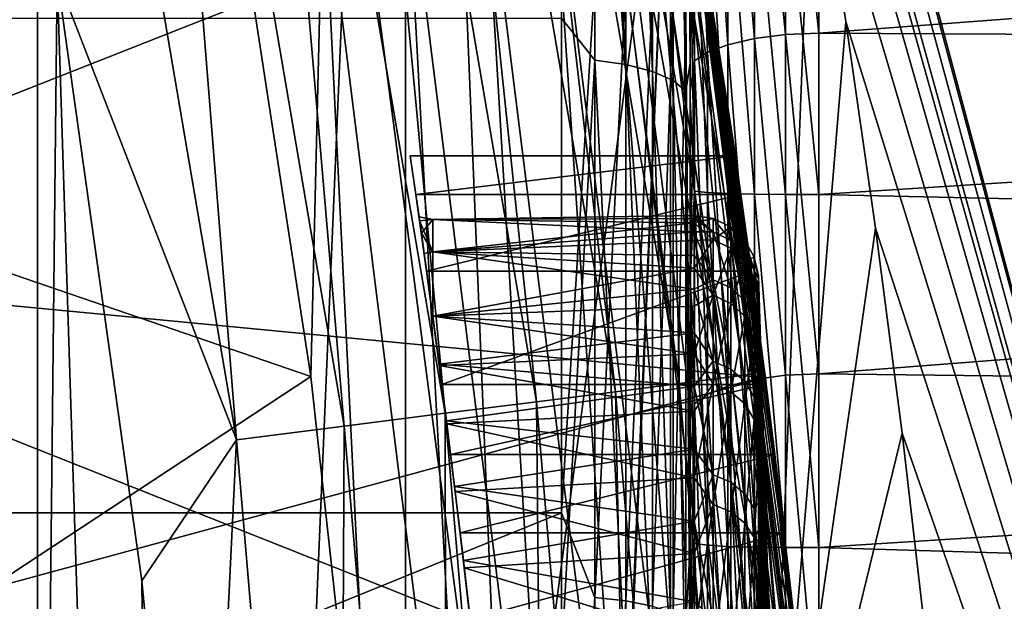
# Model space of a CAD drawing. Header units: metres. Extents: x -258 to 72, y -72 to 102.
# Tile 210 of 256: x 21.658 to 23.188, y 2.55 to 3.454. Entities that reach past the tile are written whole.
import ezdxf

# ---------------------------------------------------------------- set-up
doc = ezdxf.new("R2010")
doc.units = ezdxf.units.M
doc.layers.add('solid_FREESTAND_ASM_SW0005', color=7, linetype='CONTINUOUS')

msp = doc.modelspace()

# ---------------------------------------------------------------- linework, layer by layer
at = {"layer": 'solid_FREESTAND_ASM_SW0005'}
for points in [[(24.009604, 0, -872.009583), (23.346786, 18.903576, -872.091064), (22.224434, 18.830818, -872.077576)], [(24.009604, 0, -872.009583), (22.224434, 18.830818, -872.077576), (21.108391, 18.691473, -872.064209)], [(24.009604, 0, -872.009583), (21.108391, 18.691473, -872.064209), (20.002602, 18.486034, -872.050903)], [(24.009604, 0, -872.009583), (20.002602, 18.486034, -872.050903), (18.910978, 18.215225, -872.037781)], [(24.009604, 0, -872.009583), (18.910978, 18.215225, -872.037781), (22.369165, 6.153109, -872)], [(20.958261, -9.473714, 97.550003), (20.958267, 9.473703, 97.550003), (21.686192, 7.662186, 97.550003)], [(20.958261, -9.473714, 97.550003), (21.686192, 7.662186, 97.550003), (21.686186, -7.6622, 97.550003)], [(21.686186, -7.6622, 97.550003), (21.686192, 7.662186, 97.550003), (22.257872, 5.795444, 97.550003)], [(24.009604, 0, -872.009583), (22.369165, 6.153109, -872), (22.539318, 5.497179, -872)], [(21.686186, -7.6622, 97.550003), (22.257872, 5.795444, 97.550003), (22.257868, -5.795457, 97.550003)], [(22.257788, 5.795765, 57.5), (22.414381, 1.960997, 57.5), (22.158176, 3.90707, 57.5)], [(22.257788, 5.795765, 57.5), (22.66921, 3.886762, 57.5), (22.414381, 1.960997, 57.5)], [(22.257868, -5.795457, 97.550003), (22.257872, 5.795444, 97.550003), (22.669172, 3.886983, 97.550003)], [(24.009604, 0, -872.009583), (22.539318, 5.497179, -872), (22.661634, 4.968952, -872)], [(24.009604, 0, -872.009583), (22.661634, 4.968952, -872), (22.754442, 4.52497, -872)], [(22.358475, 4.791513, 111.049812), (22.682951, 2.888636, 111.049797), (22.430532, 4.806955, 110.891655)], [(22.430532, 4.806955, 110.891655), (22.75605, 2.897945, 110.89164), (22.474611, 4.816401, 110.723091)], [(22.682951, 2.888636, 111.049797), (22.75605, 2.897945, 110.89164), (22.430532, 4.806955, 110.891655)], [(22.474611, 4.816401, 110.723091), (22.800766, 2.90364, 110.723076), (22.662479, 3.925818, 110.550003)], [(22.75605, 2.897945, 110.89164), (22.800766, 2.90364, 110.723076), (22.474611, 4.816401, 110.723091)], [(22.260635, 4.770545, 111.192757), (22.583693, 2.875996, 111.192741), (22.358475, 4.791513, 111.049812)], [(22.583693, 2.875996, 111.192741), (22.682951, 2.888636, 111.049797), (22.358475, 4.791513, 111.049812)], [(22.139988, 4.74469, 111.316132), (22.461298, 2.860409, 111.316116), (22.260635, 4.770545, 111.192757)], [(22.461298, 2.860409, 111.316116), (22.583693, 2.875996, 111.192741), (22.260635, 4.770545, 111.192757)], [(22.00021, 4.714735, 111.416183), (22.319492, 2.842351, 111.416168), (22.139988, 4.74469, 111.316132)], [(22.319492, 2.842351, 111.416168), (22.461298, 2.860409, 111.316116), (22.139988, 4.74469, 111.316132)], [(21.845554, 4.681592, 111.489861), (22.162594, 2.82237, 111.489853), (22.00021, 4.714735, 111.416183)], [(22.162594, 2.82237, 111.489853), (22.319492, 2.842351, 111.416168), (22.00021, 4.714735, 111.416183)], [(21.680731, 4.64627, 111.53492), (21.99538, 2.801075, 111.53492), (21.845554, 4.681592, 111.489861)], [(21.99538, 2.801075, 111.53492), (22.162594, 2.82237, 111.489853), (21.845554, 4.681592, 111.489861)], [(-72.351036, 4.645123, -887), (72.5, 0, -887), (-72.5, 0, -887)], [(72.351036, 4.645118, -887), (72.5, 0, -887), (-72.351036, 4.645123, -887)], [(21.680731, 4.64627, 111.53492), (21.716507, 3.520418, 111.550003), (21.99538, 2.801075, 111.53492)], [(24.009604, 0, -872.009583), (22.754442, 4.52497, -872), (22.828312, 4.136202, -872)], [(21.635908, -3.985914, 111.550003), (21.716507, 3.520418, 111.550003), (21.544834, 4.451981, 111.550003)], [(22.5, 3.456825, 22.969788), (22.551764, 4.319601, 23.344109), (22.551764, 3.391386, 22.953053)], [(22.600046, 3.384562, 22.971859), (22.551764, 3.391386, 22.953053), (22.551764, 4.319601, 23.344109)], [(22.600046, 4.31091, 23.362129), (22.600046, 3.384562, 22.971859), (22.551764, 4.319601, 23.344109)], [(22.700001, 4.324453, 23.561487), (22.700001, 3.387346, 23.157331), (22.693239, 4.258076, 23.47167)], [(22.700001, 3.047782, 27.394733), (22.700001, 3.387346, 23.157331), (22.700001, 4.324453, 23.561487)], [(22.700001, 3.330107, 27.581842), (22.700001, 3.047782, 27.394733), (22.700001, 4.324453, 23.561487)], [(22.700001, 3.600961, 27.785168), (22.700001, 3.330107, 27.581842), (22.700001, 4.324453, 23.561487)], [(22.641495, 3.373706, 23.001781), (22.600046, 3.384562, 22.971859), (22.600046, 4.31091, 23.362129)], [(22.641495, 4.297081, 23.3908), (22.641495, 3.373706, 23.001781), (22.600046, 4.31091, 23.362129)], [(22.673283, 3.359557, 23.040777), (22.641495, 3.373706, 23.001781), (22.641495, 4.297081, 23.3908)], [(22.673283, 4.27906, 23.428164), (22.673283, 3.359557, 23.040777), (22.641495, 4.297081, 23.3908)], [(22.693239, 3.343082, 23.086184), (22.673283, 3.359557, 23.040777), (22.673283, 4.27906, 23.428164)], [(22.693239, 4.258076, 23.47167), (22.693239, 3.343082, 23.086184), (22.673283, 4.27906, 23.428164)], [(22.700001, 3.387346, 23.157331), (22.693239, 3.343082, 23.086184), (22.693239, 4.258076, 23.47167)], [(20, 4.168976, 22.936132), (20, 3.167634, 22.551743), (22.677288, 3.839349, 22.79623)], [(20, 3.16759, 42.048271), (20, 4.168943, 41.663883), (22.677225, 3.839718, 41.803619)], [(24.009604, 0, -872.009583), (22.828312, 4.136202, -872), (22.88945, 3.783267, -872)], [(22.800766, 2.90364, 110.723076), (22.80994, 2.950697, 110.550003), (22.662479, 3.925818, 110.550003)], [(22.669172, 3.886983, 97.550003), (22.662479, 3.925818, 110.550003), (22.80994, 2.950697, 110.550003)], [(22.848265, 3.914917, 36.27869), (22.9, 3.433056, 36.692577), (22.9, 3.916553, 36.267525)], [(29.299999, 3.916553, 36.267525), (22.9, 3.916553, 36.267525), (22.9, 3.433056, 36.692577)], [(29.299999, 3.399121, 36.718891), (29.299999, 3.916553, 36.267525), (22.9, 3.433056, 36.692577)], [(22.158211, 3.906891, 56.700001), (22.158176, 3.90707, 57.5), (22.414381, 1.960997, 57.5)], [(22.414364, 1.961177, 56.700001), (22.158211, 3.906891, 56.700001), (22.414381, 1.960997, 57.5)], [(22.669193, 3.886869, 56.700001), (22.158211, 3.906891, 56.700001), (22.414364, 1.961177, 56.700001)], [(22.726906, 3.892909, 36.429008), (22.758505, 3.415373, 36.780319), (22.75882, 3.902648, 36.362492)], [(22.75882, 3.902648, 36.362492), (22.758505, 3.415373, 36.780319), (22.799955, 3.424855, 36.732918)], [(22.75882, 3.902648, 36.362492), (22.799955, 3.424855, 36.732918), (22.800154, 3.910157, 36.311207)], [(22.800154, 3.910157, 36.311207), (22.799955, 3.424855, 36.732918), (22.848236, 3.430984, 36.702843)], [(22.800154, 3.910157, 36.311207), (22.848236, 3.430984, 36.702843), (22.848265, 3.914917, 36.27869)], [(22.848265, 3.914917, 36.27869), (22.848236, 3.430984, 36.702843), (22.9, 3.433056, 36.692577)], [(22.66921, 3.886762, 57.5), (22.257782, -5.795788, 57.5), (22.5, 0, 57.5)], [(22.66921, 3.886762, 57.5), (22.669209, -3.886775, 57.5), (22.257782, -5.795788, 57.5)], [(22.257868, -5.795457, 97.550003), (22.669172, 3.886983, 97.550003), (22.66917, -3.886996, 97.550003)], [(22.917126, 1.950716, 56.700001), (22.669193, 3.886869, 56.700001), (22.414364, 1.961177, 56.700001)], [(22.66921, 3.886762, 57.5), (22.5, 0, 57.5), (22.414381, 1.960997, 57.5)], [(22.570602, 3.870128, -799), (22.669165, 3.887028, -798.900024), (22.917141, 1.950551, -798.900024)], [(22.816782, 2.897326, 22.468014), (22.917141, 1.950551, -798.900024), (22.669165, 3.887028, -798.900024)], [(22.677288, 3.839349, 22.79623), (22.816782, 2.897326, 22.468014), (22.669165, 3.887028, -798.900024)], [(22.917143, 1.950536, 95.300003), (22.66921, 3.886762, 57.5), (22.669167, 3.887018, 95.300003)], [(22.673042, 3.783462, 95.436562), (22.917143, 1.950536, 95.300003), (22.669167, 3.887018, 95.300003)], [(22.66917, -3.886996, 97.550003), (22.669172, 3.886983, 97.550003), (22.917143, 1.950523, 97.550003)], [(22.770294, 3.242487, 104.770851), (22.669172, 3.886983, 97.550003), (22.80994, 2.950697, 110.550003)], [(22.908457, 2.050012, 102.028107), (22.917143, 1.950523, 97.550003), (22.669172, 3.886983, 97.550003)], [(22.892807, 2.217973, 102.174477), (22.908457, 2.050012, 102.028107), (22.669172, 3.886983, 97.550003)], [(22.876989, 2.375584, 102.332092), (22.892807, 2.217973, 102.174477), (22.669172, 3.886983, 97.550003)], [(22.861315, 2.521955, 102.500061), (22.876989, 2.375584, 102.332092), (22.669172, 3.886983, 97.550003)], [(22.846079, 2.656449, 102.677628), (22.861315, 2.521955, 102.500061), (22.669172, 3.886983, 97.550003)], [(22.831573, 2.77836, 102.863815), (22.846079, 2.656449, 102.677628), (22.669172, 3.886983, 97.550003)], [(22.818069, 2.887151, 103.057732), (22.831573, 2.77836, 102.863815), (22.669172, 3.886983, 97.550003)], [(22.795065, 3.063495, 103.464874), (22.818069, 2.887151, 103.057732), (22.669172, 3.886983, 97.550003)], [(22.778749, 3.182542, 103.891266), (22.795065, 3.063495, 103.464874), (22.669172, 3.886983, 97.550003)], [(22.770294, 3.242488, 104.329155), (22.778749, 3.182542, 103.891266), (22.669172, 3.886983, 97.550003)], [(22.770294, 3.242487, 104.770851), (22.770294, 3.242488, 104.329155), (22.669172, 3.886983, 97.550003)], [(22.677225, 3.839718, 41.803619), (22.669193, 3.886869, 56.700001), (22.917126, 1.950716, 56.700001)], [(22.66921, 3.886762, 57.5), (22.917131, 1.950666, 57.5), (22.669209, -3.886775, 57.5)], [(22.917143, 1.950536, 95.300003), (22.917131, 1.950666, 57.5), (22.66921, 3.886762, 57.5)], [(22.706793, 3.881659, 36.505852), (22.726717, 3.403535, 36.84127), (22.726906, 3.892909, 36.429008)], [(22.726906, 3.892909, 36.429008), (22.726717, 3.403535, 36.84127), (22.758505, 3.415373, 36.780319)], [(22.817501, 1.942071, -799), (22.570602, 3.870128, -799), (22.917141, 1.950551, -798.900024)], [(22.570635, 3.869937, -872), (22.570602, 3.870128, -799), (22.817501, 1.942071, -799)], [(22.817505, 1.942026, -872), (22.570635, 3.869937, -872), (22.817501, 1.942071, -799)], [(22.88945, 3.783267, -872), (22.570635, 3.869937, -872), (22.817505, 1.942026, -872)], [(22.706793, 3.881659, 36.505852), (22.700001, 3.612323, 36.805744), (22.70676, 3.390176, 36.911339)], [(22.706793, 3.881659, 36.505852), (22.70676, 3.390176, 36.911339), (22.726717, 3.403535, 36.84127)], [(20.188597, 3.559578, 96), (22.110716, 2.899345, 96), (21.96323, 3.860888, 96)], [(22.129761, 3.692804, 95.98671), (21.96323, 3.860888, 96), (22.110716, 2.899345, 96)], [(22.700001, 3.869835, 36.586609), (22.700001, 3.600316, 41.360916), (22.700001, 2.633462, 41.687618)], [(22.700001, 3.612323, 36.805744), (22.700001, 3.869835, 36.586609), (22.700001, 2.633462, 41.687618)], [(20, 3.16759, 42.048271), (22.677225, 3.839718, 41.803619), (22.816746, 2.897602, 42.131905)], [(20, 3.167634, 22.551743), (22.816782, 2.897326, 22.468014), (22.677288, 3.839349, 22.79623)], [(22.816746, 2.897602, 42.131905), (22.677225, 3.839718, 41.803619), (22.917126, 1.950716, 56.700001)], [(22.633701, 3.776897, 95.568008), (22.868288, 1.89492, 95.568008), (22.673042, 3.783462, 95.436562)], [(22.673042, 3.783462, 95.436562), (22.908039, 1.898214, 95.436562), (22.917143, 1.950536, 95.300003)], [(22.868288, 1.89492, 95.568008), (22.908039, 1.898214, 95.436562), (22.673042, 3.783462, 95.436562)], [(22.88945, 3.783267, -872), (22.817505, 1.942026, -872), (22.941801, 3.451636, -872)], [(24.009604, 0, -872.009583), (22.88945, 3.783267, -872), (22.941801, 3.451636, -872)], [(22.483793, 3.751882, 95.795265), (22.716827, 1.88237, 95.795265), (22.569798, 3.766233, 95.689125)], [(22.569798, 3.766233, 95.689125), (22.803722, 1.88957, 95.689125), (22.633701, 3.776897, 95.568008)], [(22.716827, 1.88237, 95.795265), (22.803722, 1.88957, 95.689125), (22.569798, 3.766233, 95.689125)], [(22.803722, 1.88957, 95.689125), (22.868288, 1.89492, 95.568008), (22.633701, 3.776897, 95.568008)], [(22.379002, 3.734395, 95.882332), (22.610949, 1.873597, 95.882332), (22.483793, 3.751882, 95.795265)], [(22.610949, 1.873597, 95.882332), (22.716827, 1.88237, 95.795265), (22.483793, 3.751882, 95.795265)], [(22.259455, 3.714446, 95.946976), (22.490166, 1.863588, 95.946976), (22.379002, 3.734395, 95.882332)], [(22.490166, 1.863588, 95.946976), (22.610949, 1.873597, 95.882332), (22.379002, 3.734395, 95.882332)], [(22.259455, 3.714446, 95.946976), (22.129761, 3.692804, 95.98671), (22.359125, 1.85273, 95.98671)], [(22.259455, 3.714446, 95.946976), (22.359125, 1.85273, 95.98671), (22.490166, 1.863588, 95.946976)], [(22.129761, 3.692804, 95.98671), (22.110716, 2.899345, 96), (22.216, 1.933729, 96)], [(22.359125, 1.85273, 95.98671), (22.129761, 3.692804, 95.98671), (22.216, 1.933729, 96)], [(22.70676, 3.187669, 27.546421), (22.700001, 3.600961, 27.785168), (22.70676, 3.69607, 27.93001)], [(22.70676, 3.69607, 27.93001), (22.726717, 3.693304, 27.991095), (22.726717, 3.18553, 27.603239)], [(22.70676, 3.187669, 27.546421), (22.70676, 3.69607, 27.93001), (22.726717, 3.18553, 27.603239)], [(22.726717, 3.693304, 27.991095), (22.758505, 3.691206, 28.044058), (22.758505, 3.183977, 27.652384)], [(22.726717, 3.18553, 27.603239), (22.726717, 3.693304, 27.991095), (22.758505, 3.183977, 27.652384)], [(22.758505, 3.691206, 28.044058), (22.799955, 3.689886, 28.085129), (22.799955, 3.183067, 27.690392)], [(22.758505, 3.183977, 27.652384), (22.758505, 3.691206, 28.044058), (22.799955, 3.183067, 27.690392)], [(22.799955, 3.689886, 28.085129), (22.848236, 3.689182, 28.111134), (22.848236, 3.182617, 27.714413)], [(22.799955, 3.183067, 27.690392), (22.799955, 3.689886, 28.085129), (22.848236, 3.182617, 27.714413)], [(22.848236, 3.689182, 28.111134), (22.9, 3.688933, 28.120001), (22.9, 3.182459, 27.722601)], [(22.848236, 3.182617, 27.714413), (22.848236, 3.689182, 28.111134), (22.9, 3.182459, 27.722601)], [(29.299999, 3.591367, 28.035881), (22.9, 3.182459, 27.722601), (22.9, 3.688933, 28.120001)], [(22.5, 3.674209, 41.546768), (20, 3.674209, 41.546768), (20, 2.687533, 41.880169)], [(22.5, 3.674209, 41.546768), (20, 2.687533, 41.880169), (22.5, 2.687531, 41.880173)], [(22.5, 3.674209, 41.546768), (22.5, 2.687531, 41.880173), (22.551764, 3.515103, 41.601128)], [(22.700001, 3.342017, 37.009727), (22.700001, 3.612323, 36.805744), (22.700001, 2.633462, 41.687618)], [(22.70676, 3.390176, 36.911339), (22.700001, 3.612323, 36.805744), (22.700001, 3.342017, 37.009727)], [(22.700001, 2.633462, 41.687618), (22.700001, 3.600316, 41.360916), (22.693239, 3.465036, 41.468651)], [(22.70676, 3.187669, 27.546421), (22.700001, 3.330107, 27.581842), (22.700001, 3.600961, 27.785168)], [(29.299999, 3.591367, 28.035881), (29.299999, 3.039936, 27.626734), (22.9, 3.182459, 27.722601)], [(20.188597, 3.559578, 96), (20.421993, 1.786656, 96), (22.110716, 2.899345, 96)], [(21.635908, -3.985914, 111.550003), (21.897095, -2.125372, 111.550003), (21.716507, 3.520418, 111.550003)], [(21.897095, -2.125372, 111.550003), (21.847952, 2.582058, 111.550003), (21.716507, 3.520418, 111.550003)], [(21.99538, 2.801075, 111.53492), (21.716507, 3.520418, 111.550003), (21.847952, 2.582058, 111.550003)], [(22.5, 2.687531, 41.880173), (22.551764, 2.556088, 41.909023), (22.551764, 3.515103, 41.601128)], [(22.600046, 3.50803, 41.582413), (22.551764, 3.515103, 41.601128), (22.551764, 2.556088, 41.909023)], [(22.600046, 2.550945, 41.88969), (22.600046, 3.50803, 41.582413), (22.551764, 2.556088, 41.909023)], [(22.641495, 3.496777, 41.552639), (22.600046, 3.50803, 41.582413), (22.600046, 2.550945, 41.88969)], [(22.641495, 2.542762, 41.858929), (22.641495, 3.496777, 41.552639), (22.600046, 2.550945, 41.88969)], [(22.673283, 3.482112, 41.513832), (22.641495, 3.496777, 41.552639), (22.641495, 2.542762, 41.858929)], [(22.673283, 2.532098, 41.81884), (22.673283, 3.482112, 41.513832), (22.641495, 2.542762, 41.858929)], [(22.693239, 3.465036, 41.468651), (22.673283, 3.482112, 41.513832), (22.673283, 2.532098, 41.81884)], [(22.693239, 2.519681, 41.77216), (22.693239, 3.465036, 41.468651), (22.673283, 2.532098, 41.81884)], [(22.700001, 2.633462, 41.687618), (22.693239, 3.465036, 41.468651), (22.693239, 2.519681, 41.77216)], [(22.5, 2.462615, 22.659563), (20, 2.462613, 22.659563), (20, 3.456829, 22.96979)], [(22.5, 2.462615, 22.659563), (20, 3.456829, 22.96979), (22.5, 3.456825, 22.969788)], [(22.5, 2.462615, 22.659563), (22.5, 3.456825, 22.969788), (22.551764, 3.391386, 22.953053)], [(22.941801, 3.451636, -872), (22.817505, 1.942026, -872), (22.987841, 3.130358, -872)], [(24.009604, 0, -872.009583), (22.941801, 3.451636, -872), (22.987841, 3.130358, -872)], [(22.799955, 3.424855, 36.732918), (22.848236, 2.90151, 37.068428), (22.848236, 3.430984, 36.702843)], [(22.848236, 3.430984, 36.702843), (22.9, 2.903781, 37.059063), (22.9, 3.433056, 36.692577)], [(22.848236, 3.430984, 36.702843), (22.848236, 2.90151, 37.068428), (22.9, 2.903781, 37.059063)], [(29.299999, 3.399121, 36.718891), (22.9, 3.433056, 36.692577), (22.9, 2.903781, 37.059063)], [(22.726717, 3.403535, 36.84127), (22.758505, 2.884446, 37.139217), (22.758505, 3.415373, 36.780319)], [(22.758505, 3.415373, 36.780319), (22.799955, 2.894814, 37.095879), (22.799955, 3.424855, 36.732918)], [(22.758505, 3.415373, 36.780319), (22.758505, 2.884446, 37.139217), (22.799955, 2.894814, 37.095879)], [(22.799955, 3.424855, 36.732918), (22.799955, 2.894814, 37.095879), (22.848236, 2.90151, 37.068428)], [(22.70676, 3.390176, 36.911339), (22.726717, 2.871477, 37.195076), (22.726717, 3.403535, 36.84127)], [(22.726717, 3.403535, 36.84127), (22.726717, 2.871477, 37.195076), (22.758505, 2.884446, 37.139217)], [(29.299999, 2.830123, 37.10323), (29.299999, 3.399121, 36.718891), (22.9, 2.903781, 37.059063)], [(22.5, 2.462615, 22.659563), (22.551764, 3.391386, 22.953053), (22.551764, 2.428371, 22.657907)], [(22.600046, 2.423485, 22.677309), (22.551764, 2.428371, 22.657907), (22.551764, 3.391386, 22.953053)], [(22.600046, 3.384562, 22.971859), (22.600046, 2.423485, 22.677309), (22.551764, 3.391386, 22.953053)], [(22.641495, 2.415711, 22.708176), (22.600046, 2.423485, 22.677309), (22.600046, 3.384562, 22.971859)], [(22.641495, 3.373706, 23.001781), (22.641495, 2.415711, 22.708176), (22.600046, 3.384562, 22.971859)], [(22.700001, 3.387346, 23.157331), (22.700001, 2.413111, 22.85334), (22.693239, 3.343082, 23.086184)], [(22.70676, 3.390176, 36.911339), (22.700001, 3.342017, 37.009727), (22.700001, 3.060126, 37.197575)], [(22.70676, 3.390176, 36.911339), (22.700001, 3.060126, 37.197575), (22.70676, 2.856854, 37.259449)], [(22.700001, 2.142007, 26.936939), (22.700001, 2.413111, 22.85334), (22.700001, 3.387346, 23.157331)], [(22.700001, 2.452711, 27.071728), (22.700001, 2.142007, 26.936939), (22.700001, 3.387346, 23.157331)], [(22.700001, 2.754982, 27.224501), (22.700001, 2.452711, 27.071728), (22.700001, 3.387346, 23.157331)], [(22.700001, 3.047782, 27.394733), (22.700001, 2.754982, 27.224501), (22.700001, 3.387346, 23.157331)], [(22.70676, 3.390176, 36.911339), (22.70676, 2.856854, 37.259449), (22.726717, 2.871477, 37.195076)], [(22.673283, 2.40558, 22.748404), (22.641495, 2.415711, 22.708176), (22.641495, 3.373706, 23.001781)], [(22.673283, 3.359557, 23.040777), (22.673283, 2.40558, 22.748404), (22.641495, 3.373706, 23.001781)], [(22.693239, 2.393783, 22.795242), (22.673283, 2.40558, 22.748404), (22.673283, 3.359557, 23.040777)], [(22.693239, 3.343082, 23.086184), (22.693239, 2.393783, 22.795242), (22.673283, 3.359557, 23.040777)], [(22.700001, 2.413111, 22.85334), (22.693239, 2.393783, 22.795242), (22.693239, 3.343082, 23.086184)], [(22.700001, 3.060126, 37.197575), (22.700001, 3.342017, 37.009727), (22.700001, 2.633462, 41.687618)], [(22.70676, 3.187669, 27.546421), (22.700001, 3.047782, 27.394733), (22.700001, 3.330107, 27.581842)], [(22.265135, 3.242492, 104.770775), (22.265135, 3.242489, 104.329178), (22.770294, 3.242487, 104.770851)], [(22.273779, 3.18257, 105.208595), (22.265135, 3.242492, 104.770775), (22.770294, 3.242487, 104.770851)], [(22.273779, 3.18257, 105.208595), (22.265135, 3.242489, 104.329178), (22.265135, 3.242492, 104.770775)], [(22.265135, 3.242489, 104.329178), (22.770294, 3.242488, 104.329155), (22.770294, 3.242487, 104.770851)], [(22.265135, 3.242489, 104.329178), (22.273781, 3.182562, 103.891365), (22.770294, 3.242488, 104.329155)], [(22.273779, 3.18257, 105.208595), (22.273781, 3.182562, 103.891365), (22.265135, 3.242489, 104.329178)], [(22.273779, 3.18257, 105.208595), (22.770294, 3.242487, 104.770851), (22.778749, 3.182539, 105.208748)], [(22.273781, 3.182562, 103.891365), (22.778749, 3.182542, 103.891266), (22.770294, 3.242488, 104.329155)], [(22.778749, 3.182539, 105.208748), (22.770294, 3.242487, 104.770851), (22.80994, 2.950697, 110.550003)], [(22.290461, 3.063552, 105.634964), (22.273779, 3.18257, 105.208595), (22.778749, 3.182539, 105.208748)], [(22.279633, 3.141335, 104.75325), (22.273781, 3.182562, 103.891365), (22.273779, 3.18257, 105.208595)], [(22.279633, 3.141335, 104.75325), (22.273779, 3.18257, 105.208595), (22.290461, 3.063552, 105.634964)], [(22.273781, 3.182562, 103.891365), (22.290462, 3.063542, 103.465004), (22.778749, 3.182542, 103.891266)], [(22.286684, 3.090912, 103.94738), (22.290462, 3.063542, 103.465004), (22.273781, 3.182562, 103.891365)], [(22.282312, 3.122272, 104.14505), (22.286684, 3.090912, 103.94738), (22.273781, 3.182562, 103.891365)], [(22.279634, 3.141323, 104.346558), (22.282312, 3.122272, 104.14505), (22.273781, 3.182562, 103.891365)], [(22.278732, 3.147712, 104.549965), (22.279634, 3.141323, 104.346558), (22.273781, 3.182562, 103.891365)], [(22.279633, 3.141335, 104.75325), (22.278732, 3.147712, 104.549965), (22.273781, 3.182562, 103.891365)], [(22.290461, 3.063552, 105.634964), (22.778749, 3.182539, 105.208748), (22.795067, 3.063488, 105.635147)], [(22.290462, 3.063542, 103.465004), (22.795065, 3.063495, 103.464874), (22.778749, 3.182542, 103.891266)], [(22.70676, 2.639798, 27.221691), (22.700001, 3.047782, 27.394733), (22.70676, 3.187669, 27.546421)], [(22.70676, 3.187669, 27.546421), (22.726717, 3.18553, 27.603239), (22.726717, 2.637375, 27.274921)], [(22.70676, 2.639798, 27.221691), (22.70676, 3.187669, 27.546421), (22.726717, 2.637375, 27.274921)], [(22.726717, 3.18553, 27.603239), (22.758505, 3.183977, 27.652384), (22.758505, 2.635547, 27.32085)], [(22.726717, 2.637375, 27.274921), (22.726717, 3.18553, 27.603239), (22.758505, 2.635547, 27.32085)], [(22.758505, 3.183977, 27.652384), (22.799955, 3.183067, 27.690392), (22.799955, 2.634387, 27.356276)], [(22.758505, 2.635547, 27.32085), (22.758505, 3.183977, 27.652384), (22.799955, 2.634387, 27.356276)], [(22.795067, 3.063488, 105.635147), (22.778749, 3.182539, 105.208748), (22.80994, 2.950697, 110.550003)], [(22.799955, 3.183067, 27.690392), (22.848236, 3.182617, 27.714413), (22.848236, 2.633764, 27.378624)], [(22.799955, 2.634387, 27.356276), (22.799955, 3.183067, 27.690392), (22.848236, 2.633764, 27.378624)], [(22.848236, 3.182617, 27.714413), (22.9, 3.182459, 27.722601), (22.9, 2.633549, 27.38624)], [(22.848236, 2.633764, 27.378624), (22.848236, 3.182617, 27.714413), (22.9, 2.633549, 27.38624)], [(29.299999, 3.039936, 27.626734), (22.9, 2.633549, 27.38624), (22.9, 3.182459, 27.722601)], [(20, 3.167634, 22.551743), (20, 2.130984, 22.273962), (22.816782, 2.897326, 22.468014)], [(20, 2.130956, 42.326046), (20, 3.16759, 42.048271), (22.816746, 2.897602, 42.131905)], [(22.299999, 3.143682, 104.350601), (22.279634, 3.141323, 104.346558), (22.278732, 3.147712, 104.549965)], [(22.299999, 3.143682, 104.749397), (22.278732, 3.147712, 104.549965), (22.279633, 3.141335, 104.75325)], [(22.299999, 3.143682, 104.749397), (22.299999, 3.143682, 104.350601), (22.278732, 3.147712, 104.549965)], [(22.299999, 3.143682, 104.749397), (22.279633, 3.141335, 104.75325), (22.282309, 3.122298, 104.954735)], [(22.282309, 3.122298, 104.954735), (22.279633, 3.141335, 104.75325), (22.290461, 3.063552, 105.634964)], [(22.299999, 3.143682, 104.350601), (22.299999, 3.093294, 103.954994), (22.279634, 3.141323, 104.346558)], [(22.299999, 3.093294, 103.954994), (22.282312, 3.122272, 104.14505), (22.279634, 3.141323, 104.346558)], [(22.299999, 3.093294, 105.145004), (22.299999, 3.143682, 104.749397), (22.282309, 3.122298, 104.954735)], [(22.706064, 3.149658, 104.596436), (22.299999, 3.143682, 104.749397), (22.706064, 3.13832, 104.821014)], [(22.706064, 3.144946, 104.371628), (22.299999, 3.143682, 104.749397), (22.706064, 3.149658, 104.596436)], [(22.706064, 3.144946, 104.371628), (22.299999, 3.143682, 104.350601), (22.299999, 3.143682, 104.749397)], [(22.706064, 3.124207, 104.14772), (22.299999, 3.143682, 104.350601), (22.706064, 3.144946, 104.371628)], [(22.706064, 3.124207, 104.14772), (22.299999, 3.093294, 103.954994), (22.299999, 3.143682, 104.350601)], [(22.706064, 3.13832, 104.821014), (22.299999, 3.143682, 104.749397), (22.299999, 3.093294, 105.145004)], [(22.706064, 3.13832, 104.821014), (22.299999, 3.093294, 105.145004), (22.706064, 3.11099, 105.044205)], [(22.706064, 3.149658, 104.596436), (22.735792, 3.145137, 104.596367), (22.735792, 3.124283, 104.185448)], [(22.706064, 3.144946, 104.371628), (22.706064, 3.149658, 104.596436), (22.735792, 3.124283, 104.185448)], [(22.706064, 3.149658, 104.596436), (22.706064, 3.13832, 104.821014), (22.735792, 3.145137, 104.596367)], [(22.706064, 3.13832, 104.821014), (22.735792, 3.112178, 105.006493), (22.735792, 3.145137, 104.596367)], [(22.706064, 3.124207, 104.14772), (22.706064, 3.144946, 104.371628), (22.735792, 3.124283, 104.185448)], [(22.706064, 3.13832, 104.821014), (22.706064, 3.11099, 105.044205), (22.735792, 3.112178, 105.006493)], [(22.762857, 3.1112, 104.186974), (22.735792, 3.124283, 104.185448), (22.735792, 3.145137, 104.596367)], [(22.762857, 3.131967, 104.596176), (22.735792, 3.145137, 104.596367), (22.735792, 3.112178, 105.006493)], [(22.762857, 3.131967, 104.596176), (22.762857, 3.1112, 104.186974), (22.735792, 3.145137, 104.596367)], [(22.28668, 3.090941, 105.152466), (22.282309, 3.122298, 104.954735), (22.290461, 3.063552, 105.634964)], [(22.299999, 3.093294, 105.145004), (22.282309, 3.122298, 104.954735), (22.28668, 3.090941, 105.152466)], [(22.299999, 3.093294, 103.954994), (22.286684, 3.090912, 103.94738), (22.282312, 3.122272, 104.14505)], [(22.706064, 3.087549, 103.925873), (22.299999, 3.093294, 103.954994), (22.706064, 3.124207, 104.14772)], [(22.706064, 3.124207, 104.14772), (22.735792, 3.124283, 104.185448), (22.735792, 3.049971, 103.780769)], [(22.706064, 3.087549, 103.925873), (22.706064, 3.124207, 104.14772), (22.735792, 3.049971, 103.780769)], [(22.762857, 3.099146, 105.004585), (22.762857, 3.131967, 104.596176), (22.735792, 3.112178, 105.006493)], [(22.762857, 3.037199, 103.783989), (22.735792, 3.049971, 103.780769), (22.735792, 3.124283, 104.185448)], [(22.762857, 3.1112, 104.186974), (22.762857, 3.037199, 103.783989), (22.735792, 3.124283, 104.185448)], [(22.784777, 3.090711, 104.189369), (22.762857, 3.1112, 104.186974), (22.762857, 3.131967, 104.596176)], [(22.784777, 3.111341, 104.595871), (22.762857, 3.131967, 104.596176), (22.762857, 3.099146, 105.004585)], [(22.784777, 3.111341, 104.595871), (22.784777, 3.090711, 104.189369), (22.762857, 3.131967, 104.596176)], [(22.987841, 3.130358, -872), (22.817505, 1.942026, -872), (23.029036, 2.811319, -872)], [(24.009604, 0, -872.009583), (22.987841, 3.130358, -872), (23.029036, 2.811319, -872)], [(22.706064, 3.11099, 105.044205), (22.299999, 3.093294, 105.145004), (22.706064, 3.067807, 105.264885)], [(22.706064, 3.067807, 105.264885), (22.735792, 3.025968, 105.408813), (22.735792, 3.112178, 105.006493)], [(22.706064, 3.11099, 105.044205), (22.706064, 3.067807, 105.264885), (22.735792, 3.112178, 105.006493)], [(22.762857, 3.099146, 105.004585), (22.735792, 3.112178, 105.006493), (22.735792, 3.025968, 105.408813)], [(22.784777, 3.078736, 105.001595), (22.784777, 3.111341, 104.595871), (22.762857, 3.099146, 105.004585)], [(22.784777, 3.017197, 103.789032), (22.762857, 3.037199, 103.783989), (22.762857, 3.1112, 104.186974)], [(22.784777, 3.090711, 104.189369), (22.784777, 3.017197, 103.789032), (22.762857, 3.1112, 104.186974)], [(22.799566, 3.064671, 104.192406), (22.784777, 3.090711, 104.189369), (22.784777, 3.111341, 104.595871)], [(22.799566, 3.085127, 104.595482), (22.784777, 3.111341, 104.595871), (22.784777, 3.078736, 105.001595)], [(22.799566, 3.085127, 104.595482), (22.799566, 3.064671, 104.192406), (22.784777, 3.111341, 104.595871)], [(22.299999, 3.093294, 105.145004), (22.28668, 3.090941, 105.152466), (22.299999, 2.993326, 105.531075)], [(22.299999, 2.993326, 105.531075), (22.28668, 3.090941, 105.152466), (22.290461, 3.063552, 105.634964)], [(22.299999, 3.093294, 103.954994), (22.299999, 2.993326, 103.568932), (22.286684, 3.090912, 103.94738)], [(22.286684, 3.090912, 103.94738), (22.299999, 2.993326, 103.568932), (22.290462, 3.063542, 103.465004)], [(22.706064, 3.035158, 103.707199), (22.299999, 2.993326, 103.568932), (22.299999, 3.093294, 103.954994)], [(22.706064, 3.067807, 105.264885), (22.299999, 3.093294, 105.145004), (22.299999, 2.993326, 105.531075)], [(22.706064, 3.035158, 103.707199), (22.299999, 3.093294, 103.954994), (22.706064, 3.087549, 103.925873)], [(22.762857, 3.013297, 105.405212), (22.762857, 3.099146, 105.004585), (22.735792, 3.025968, 105.408813)], [(22.784777, 3.078736, 105.001595), (22.762857, 3.099146, 105.004585), (22.762857, 3.013297, 105.405212)], [(22.799566, 2.991777, 103.795448), (22.784777, 3.017197, 103.789032), (22.784777, 3.090711, 104.189369)], [(22.799566, 3.064671, 104.192406), (22.799566, 2.991777, 103.795448), (22.784777, 3.090711, 104.189369)], [(22.706064, 3.035158, 103.707199), (22.706064, 3.087549, 103.925873), (22.735792, 3.049971, 103.780769)], [(22.784777, 2.993452, 105.399582), (22.784777, 3.078736, 105.001595), (22.762857, 3.013297, 105.405212)], [(22.799566, 3.052797, 104.997787), (22.799566, 3.085127, 104.595482), (22.784777, 3.078736, 105.001595)], [(22.799566, 3.052797, 104.997787), (22.784777, 3.078736, 105.001595), (22.784777, 2.993452, 105.399582)], [(22.805876, 3.05125, 104.376938), (22.799566, 3.064671, 104.192406), (22.799566, 3.085127, 104.595482)], [(22.805876, 3.055822, 104.595055), (22.799566, 3.085127, 104.595482), (22.799566, 3.052797, 104.997787)], [(22.805876, 3.055822, 104.595055), (22.805876, 3.05125, 104.376938), (22.799566, 3.085127, 104.595482)], [(22.313984, 2.887222, 106.04213), (22.290461, 3.063552, 105.634964), (22.795067, 3.063488, 105.635147)], [(22.299999, 2.993326, 105.531075), (22.290461, 3.063552, 105.634964), (22.313984, 2.887222, 106.04213)], [(22.290462, 3.063542, 103.465004), (22.313986, 2.887214, 103.057854), (22.795065, 3.063495, 103.464874)], [(22.309868, 2.918875, 103.365654), (22.313986, 2.887214, 103.057854), (22.290462, 3.063542, 103.465004)], [(22.309868, 2.918875, 103.365654), (22.290462, 3.063542, 103.465004), (22.299999, 2.993326, 103.568932)], [(22.706064, 3.067807, 105.264885), (22.299999, 2.993326, 105.531075), (22.706064, 3.008991, 105.481918)], [(22.313984, 2.887222, 106.04213), (22.795067, 3.063488, 105.635147), (22.818071, 2.887138, 106.04229)], [(22.313986, 2.887214, 103.057854), (22.818069, 2.887151, 103.057732), (22.795065, 3.063495, 103.464874)], [(22.700001, 3.060126, 37.197575), (22.700001, 2.633462, 41.687618), (22.700001, 1.637758, 41.911465)], [(22.700001, 2.767795, 37.368523), (22.700001, 3.060126, 37.197575), (22.700001, 1.637758, 41.911465)], [(22.70676, 2.856854, 37.259449), (22.700001, 3.060126, 37.197575), (22.700001, 2.767795, 37.368523)], [(22.706064, 3.067807, 105.264885), (22.706064, 3.008991, 105.481918), (22.735792, 3.025968, 105.408813)], [(22.818071, 2.887138, 106.04229), (22.795067, 3.063488, 105.635147), (22.80994, 2.950697, 110.550003)], [(22.805876, 2.995564, 103.944466), (22.799566, 2.991777, 103.795448), (22.799566, 3.064671, 104.192406)], [(22.805876, 3.03113, 104.159706), (22.805876, 2.995564, 103.944466), (22.799566, 3.064671, 104.192406)], [(22.805876, 3.05125, 104.376938), (22.805876, 3.03113, 104.159706), (22.799566, 3.064671, 104.192406)], [(22.70676, 2.639798, 27.221691), (22.700001, 2.754982, 27.224501), (22.700001, 3.047782, 27.394733)], [(22.706064, 3.035158, 103.707199), (22.735792, 3.049971, 103.780769), (22.735792, 2.923473, 103.389252)], [(22.762857, 2.911231, 103.394112), (22.735792, 2.923473, 103.389252), (22.735792, 3.049971, 103.780769)], [(22.762857, 3.037199, 103.783989), (22.762857, 2.911231, 103.394112), (22.735792, 3.049971, 103.780769)], [(22.799566, 2.968232, 105.392426), (22.799566, 3.052797, 104.997787), (22.784777, 2.993452, 105.399582)], [(22.805876, 3.044822, 104.812935), (22.805876, 3.055822, 104.595055), (22.799566, 3.052797, 104.997787)], [(22.805876, 3.018306, 105.02948), (22.799566, 3.052797, 104.997787), (22.799566, 2.968232, 105.392426)], [(22.805876, 3.018306, 105.02948), (22.805876, 3.044822, 104.812935), (22.799566, 3.052797, 104.997787)], [(22.9, 0, 104.550003), (22.805876, 3.05125, 104.376938), (22.805876, 3.055822, 104.595055)], [(22.9, 0, 104.550003), (22.805876, 3.055822, 104.595055), (22.805876, 3.044822, 104.812935)], [(22.9, 0, 104.550003), (22.805876, 3.03113, 104.159706), (22.805876, 3.05125, 104.376938)], [(22.9, 0, 104.550003), (22.805876, 3.044822, 104.812935), (22.805876, 3.018306, 105.02948)], [(22.706064, 2.967299, 103.492821), (22.299999, 2.993326, 103.568932), (22.706064, 3.035158, 103.707199)], [(22.706064, 2.967299, 103.492821), (22.706064, 3.035158, 103.707199), (22.735792, 2.923473, 103.389252)], [(22.784777, 2.892059, 103.401718), (22.762857, 2.911231, 103.394112), (22.762857, 3.037199, 103.783989)], [(22.784777, 3.017197, 103.789032), (22.784777, 2.892059, 103.401718), (22.762857, 3.037199, 103.783989)], [(22.9, 0, 104.550003), (22.805876, 2.995564, 103.944466), (22.805876, 3.03113, 104.159706)], [(29.299999, 3.039936, 27.626734), (29.299999, 2.442402, 27.288483), (22.9, 2.633549, 27.38624)], [(22.706064, 2.934843, 105.694206), (22.735792, 2.887983, 105.796432), (22.735792, 3.025968, 105.408813)], [(22.706064, 3.008991, 105.481918), (22.706064, 2.934843, 105.694206), (22.735792, 3.025968, 105.408813)], [(22.762857, 3.013297, 105.405212), (22.735792, 3.025968, 105.408813), (22.735792, 2.887983, 105.796432)], [(22.799566, 2.867693, 103.411392), (22.784777, 2.892059, 103.401718), (22.784777, 3.017197, 103.789032)], [(22.799566, 2.991777, 103.795448), (22.799566, 2.867693, 103.411392), (22.784777, 3.017197, 103.789032)], [(22.805876, 2.97641, 105.243584), (22.805876, 3.018306, 105.02948), (22.799566, 2.968232, 105.392426)], [(22.9, 0, 104.550003), (22.805876, 3.018306, 105.02948), (22.805876, 2.97641, 105.243584)], [(22.706064, 3.008991, 105.481918), (22.299999, 2.993326, 105.531075), (22.706064, 2.934843, 105.694206)], [(22.762857, 2.87589, 105.791214), (22.762857, 3.013297, 105.405212), (22.735792, 2.887983, 105.796432)], [(22.784777, 2.993452, 105.399582), (22.762857, 3.013297, 105.405212), (22.762857, 2.87589, 105.791214)], [(22.310123, 2.91691, 105.739174), (22.299999, 2.993326, 105.531075), (22.313984, 2.887222, 106.04213)], [(22.706064, 2.967299, 103.492821), (22.309868, 2.918875, 103.365654), (22.299999, 2.993326, 103.568932)], [(22.706064, 2.934843, 105.694206), (22.299999, 2.993326, 105.531075), (22.310123, 2.91691, 105.739174)], [(22.784777, 2.85695, 105.783035), (22.784777, 2.993452, 105.399582), (22.762857, 2.87589, 105.791214)], [(22.799566, 2.968232, 105.392426), (22.784777, 2.993452, 105.399582), (22.784777, 2.85695, 105.783035)], [(22.805876, 2.995564, 103.944466), (22.805876, 2.944732, 103.732307), (22.799566, 2.991777, 103.795448)], [(22.805876, 2.878896, 103.524315), (22.799566, 2.867693, 103.411392), (22.799566, 2.991777, 103.795448)], [(22.805876, 2.944732, 103.732307), (22.805876, 2.878896, 103.524315), (22.799566, 2.991777, 103.795448)], [(22.9, 0, 104.550003), (22.805876, 2.944732, 103.732307), (22.805876, 2.995564, 103.944466)], [(22.799566, 2.83288, 105.772652), (22.799566, 2.968232, 105.392426), (22.784777, 2.85695, 105.783035)], [(22.805876, 2.919347, 105.454155), (22.805876, 2.97641, 105.243584), (22.799566, 2.968232, 105.392426)], [(22.805876, 2.919347, 105.454155), (22.799566, 2.968232, 105.392426), (22.799566, 2.83288, 105.772652)], [(22.9, 0, 104.550003), (22.805876, 2.97641, 105.243584), (22.805876, 2.919347, 105.454155)], [(22.706064, 2.88432, 103.283829), (22.309868, 2.918875, 103.365654), (22.706064, 2.967299, 103.492821)], [(22.706064, 2.88432, 103.283829), (22.706064, 2.967299, 103.492821), (22.735792, 2.923473, 103.389252)], [(22.800766, 2.90364, 110.723076), (22.915464, 1.97015, 110.550003), (22.80994, 2.950697, 110.550003)], [(22.9, 0, 104.550003), (22.805876, 2.878896, 103.524315), (22.805876, 2.944732, 103.732307)], [(22.818071, 2.887138, 106.04229), (22.80994, 2.950697, 110.550003), (22.915464, 1.97015, 110.550003)], [(22.706064, 2.934843, 105.694206), (22.310123, 2.91691, 105.739174), (22.706064, 2.845738, 105.900658)], [(22.706064, 2.934843, 105.694206), (22.706064, 2.845738, 105.900658), (22.735792, 2.887983, 105.796432)], [(22.706064, 2.88432, 103.283829), (22.735792, 2.923473, 103.389252), (22.735792, 2.746954, 103.017586)], [(22.762857, 2.735451, 103.02401), (22.735792, 2.746954, 103.017586), (22.735792, 2.923473, 103.389252)], [(22.762857, 2.911231, 103.394112), (22.762857, 2.735451, 103.02401), (22.735792, 2.923473, 103.389252)], [(22.309868, 2.918875, 103.365654), (22.321249, 2.830527, 103.167747), (22.313986, 2.887214, 103.057854)], [(22.706064, 2.88432, 103.283829), (22.321249, 2.830527, 103.167747), (22.309868, 2.918875, 103.365654)], [(22.321831, 2.825935, 105.941612), (22.310123, 2.91691, 105.739174), (22.313984, 2.887222, 106.04213)], [(22.706064, 2.845738, 105.900658), (22.310123, 2.91691, 105.739174), (22.321831, 2.825935, 105.941612)], [(22.784777, 2.717436, 103.034058), (22.762857, 2.735451, 103.02401), (22.762857, 2.911231, 103.394112)], [(22.784777, 2.892059, 103.401718), (22.784777, 2.717436, 103.034058), (22.762857, 2.911231, 103.394112)], [(22.805876, 2.847407, 105.66011), (22.805876, 2.919347, 105.454155), (22.799566, 2.83288, 105.772652)], [(22.9, 0, 104.550003), (22.805876, 2.919347, 105.454155), (22.805876, 2.847407, 105.66011)], [(20, 2.130956, 42.326046), (22.816746, 2.897602, 42.131905), (22.918129, 1.938914, 42.364952)], [(20, 2.130984, 22.273962), (22.918135, 1.938843, 22.235033), (22.816782, 2.897326, 22.468014)], [(20.421993, 1.786656, 96), (22.216, 1.933729, 96), (22.110716, 2.899345, 96)], [(22.682951, 2.888636, 111.049797), (22.845772, 0.965172, 111.049782), (22.75605, 2.897945, 110.89164)], [(22.75605, 2.897945, 110.89164), (22.919394, 0.968282, 110.891617), (22.800766, 2.90364, 110.723076)], [(22.845772, 0.965172, 111.049782), (22.919394, 0.968282, 110.891617), (22.75605, 2.897945, 110.89164)], [(22.758505, 2.884446, 37.139217), (22.799955, 2.326703, 37.395767), (22.799955, 2.894814, 37.095879)], [(22.799566, 2.694541, 103.046829), (22.784777, 2.717436, 103.034058), (22.784777, 2.892059, 103.401718)], [(22.799566, 2.867693, 103.411392), (22.799566, 2.694541, 103.046829), (22.784777, 2.892059, 103.401718)], [(22.799955, 2.894814, 37.095879), (22.848236, 2.333483, 37.370651), (22.848236, 2.90151, 37.068428)], [(22.799955, 2.894814, 37.095879), (22.799955, 2.326703, 37.395767), (22.848236, 2.333483, 37.370651)], [(22.800766, 2.90364, 110.723076), (22.964428, 0.970185, 110.723053), (22.915464, 1.97015, 110.550003)], [(22.919394, 0.968282, 110.891617), (22.964428, 0.970185, 110.723053), (22.800766, 2.90364, 110.723076)], [(22.918129, 1.938914, 42.364952), (22.816746, 2.897602, 42.131905), (22.917126, 1.950716, 56.700001)], [(22.816782, 2.897326, 22.468014), (22.918135, 1.938843, 22.235033), (22.917141, 1.950551, -798.900024)], [(22.848236, 2.90151, 37.068428), (22.9, 2.335787, 37.362087), (22.9, 2.903781, 37.059063)], [(22.848236, 2.90151, 37.068428), (22.848236, 2.333483, 37.370651), (22.9, 2.335787, 37.362087)], [(29.299999, 2.830123, 37.10323), (22.9, 2.903781, 37.059063), (22.9, 2.335787, 37.362087)], [(22.327793, 2.778428, 106.236069), (22.313984, 2.887222, 106.04213), (22.818071, 2.887138, 106.04229)], [(22.321831, 2.825935, 105.941612), (22.313984, 2.887222, 106.04213), (22.327793, 2.778428, 106.236069)], [(22.313986, 2.887214, 103.057854), (22.327793, 2.778425, 102.863922), (22.818069, 2.887151, 103.057732)], [(22.321249, 2.830527, 103.167747), (22.327793, 2.778425, 102.863922), (22.313986, 2.887214, 103.057854)], [(22.706064, 2.786644, 103.081291), (22.321249, 2.830527, 103.167747), (22.706064, 2.88432, 103.283829)], [(22.327793, 2.778425, 102.863922), (22.831573, 2.77836, 102.863815), (22.818069, 2.887151, 103.057732)], [(22.327793, 2.778428, 106.236069), (22.818071, 2.887138, 106.04229), (22.831575, 2.77835, 106.236198)], [(22.461298, 2.860409, 111.316116), (22.622534, 0.955741, 111.316109), (22.583693, 2.875996, 111.192741)], [(22.583693, 2.875996, 111.192741), (22.745806, 0.960949, 111.192726), (22.682951, 2.888636, 111.049797)], [(22.622534, 0.955741, 111.316109), (22.745806, 0.960949, 111.192726), (22.583693, 2.875996, 111.192741)], [(22.745806, 0.960949, 111.192726), (22.845772, 0.965172, 111.049782), (22.682951, 2.888636, 111.049797)], [(22.706064, 2.742133, 106.100227), (22.735792, 2.700584, 106.162727), (22.735792, 2.887983, 105.796432)], [(22.706064, 2.845738, 105.900658), (22.706064, 2.742133, 106.100227), (22.735792, 2.887983, 105.796432)], [(22.706064, 2.786644, 103.081291), (22.706064, 2.88432, 103.283829), (22.735792, 2.746954, 103.017586)], [(22.726717, 2.871477, 37.195076), (22.758505, 2.316194, 37.435493), (22.758505, 2.884446, 37.139217)], [(22.762857, 2.87589, 105.791214), (22.735792, 2.887983, 105.796432), (22.735792, 2.700584, 106.162727)], [(22.762857, 2.689275, 106.155975), (22.762857, 2.87589, 105.791214), (22.735792, 2.700584, 106.162727)], [(22.758505, 2.884446, 37.139217), (22.758505, 2.316194, 37.435493), (22.799955, 2.326703, 37.395767)], [(22.784777, 2.85695, 105.783035), (22.762857, 2.87589, 105.791214), (22.762857, 2.689275, 106.155975)], [(22.805876, 2.878896, 103.524315), (22.805876, 2.798389, 103.321548), (22.799566, 2.867693, 103.411392)], [(22.9, 0, 104.550003), (22.805876, 2.798389, 103.321548), (22.805876, 2.878896, 103.524315)], [(22.831575, 2.77835, 106.236198), (22.818071, 2.887138, 106.04229), (22.915464, 1.97015, 110.550003)], [(22.319492, 2.842351, 111.416168), (22.479713, 0.949707, 111.416161), (22.461298, 2.860409, 111.316116)], [(22.479713, 0.949707, 111.416161), (22.622534, 0.955741, 111.316109), (22.461298, 2.860409, 111.316116)], [(22.70676, 2.856854, 37.259449), (22.726717, 2.30302, 37.486835), (22.726717, 2.871477, 37.195076)], [(22.726717, 2.871477, 37.195076), (22.726717, 2.30302, 37.486835), (22.758505, 2.316194, 37.435493)], [(22.805876, 2.703622, 103.125046), (22.799566, 2.694541, 103.046829), (22.799566, 2.867693, 103.411392)], [(22.805876, 2.798389, 103.321548), (22.805876, 2.703622, 103.125046), (22.799566, 2.867693, 103.411392)], [(22.706064, 2.845738, 105.900658), (22.321831, 2.825935, 105.941612), (22.706064, 2.742133, 106.100227)], [(22.70676, 2.856854, 37.259449), (22.700001, 2.767795, 37.368523), (22.700001, 2.465901, 37.522064)], [(22.70676, 2.856854, 37.259449), (22.700001, 2.465901, 37.522064), (22.70676, 2.288159, 37.54615)], [(22.70676, 2.856854, 37.259449), (22.70676, 2.288159, 37.54615), (22.726717, 2.30302, 37.486835)], [(22.784777, 2.671565, 106.145393), (22.784777, 2.85695, 105.783035), (22.762857, 2.689275, 106.155975)], [(22.799566, 2.83288, 105.772652), (22.784777, 2.85695, 105.783035), (22.784777, 2.671565, 106.145393)], [(22.805876, 2.760957, 105.860413), (22.805876, 2.847407, 105.66011), (22.799566, 2.83288, 105.772652)], [(22.9, 0, 104.550003), (22.805876, 2.847407, 105.66011), (22.805876, 2.760957, 105.860413)], [(22.162594, 2.82237, 111.489853), (22.32169, 0.943031, 111.489845), (22.319492, 2.842351, 111.416168)], [(22.32169, 0.943031, 111.489845), (22.479713, 0.949707, 111.416161), (22.319492, 2.842351, 111.416168)], [(22.321249, 2.830527, 103.167747), (22.333931, 2.728656, 102.976173), (22.327793, 2.778425, 102.863922)], [(22.706064, 2.786644, 103.081291), (22.333931, 2.728656, 102.976173), (22.321249, 2.830527, 103.167747)], [(22.799566, 2.649056, 106.131958), (22.799566, 2.83288, 105.772652), (22.784777, 2.671565, 106.145393)], [(22.805876, 2.760957, 105.860413), (22.799566, 2.83288, 105.772652), (22.799566, 2.649056, 106.131958)], [(29.299999, 2.218202, 37.414703), (29.299999, 2.830123, 37.10323), (22.9, 2.335787, 37.362087)], [(21.99538, 2.801075, 111.53492), (22.153276, 0.935916, 111.534912), (22.162594, 2.82237, 111.489853)], [(22.153276, 0.935916, 111.534912), (22.32169, 0.943031, 111.489845), (22.162594, 2.82237, 111.489853)], [(22.334888, 2.720804, 106.137367), (22.321831, 2.825935, 105.941612), (22.327793, 2.778428, 106.236069)], [(22.706064, 2.742133, 106.100227), (22.321831, 2.825935, 105.941612), (22.334888, 2.720804, 106.137367)], [(21.99538, 2.801075, 111.53492), (21.847952, 2.582058, 111.550003), (21.938864, 1.638984, 111.550003)], [(21.99538, 2.801075, 111.53492), (21.938864, 1.638984, 111.550003), (22.153276, 0.935916, 111.534912)], [(23.029036, 2.811319, -872), (22.817505, 1.942026, -872), (23.066311, 2.487022, -872)], [(24.009604, 0, -872.009583), (23.029036, 2.811319, -872), (23.066311, 2.487022, -872)], [(22.706064, 2.674767, 102.88623), (22.333931, 2.728656, 102.976173), (22.706064, 2.786644, 103.081291)], [(22.706064, 2.674767, 102.88623), (22.706064, 2.786644, 103.081291), (22.735792, 2.746954, 103.017586)], [(22.9, 0, 104.550003), (22.805876, 2.703622, 103.125046), (22.805876, 2.798389, 103.321548)], [(22.342627, 2.656506, 106.422295), (22.327793, 2.778428, 106.236069), (22.831575, 2.77835, 106.236198)], [(22.334888, 2.720804, 106.137367), (22.327793, 2.778428, 106.236069), (22.342627, 2.656506, 106.422295)], [(22.327793, 2.778425, 102.863922), (22.342628, 2.656503, 102.677704), (22.831573, 2.77836, 102.863815)], [(22.333931, 2.728656, 102.976173), (22.342628, 2.656503, 102.677704), (22.327793, 2.778425, 102.863922)], [(22.342627, 2.656506, 106.422295), (22.831575, 2.77835, 106.236198), (22.846081, 2.656432, 106.422394)], [(22.342628, 2.656503, 102.677704), (22.846079, 2.656449, 102.677628), (22.831573, 2.77836, 102.863815)], [(22.846081, 2.656432, 106.422394), (22.831575, 2.77835, 106.236198), (22.915464, 1.97015, 110.550003)], [(22.700001, 2.465901, 37.522064), (22.700001, 2.767795, 37.368523), (22.700001, 1.637758, 41.911465)], [(22.70676, 2.639798, 27.221691), (22.700001, 2.452711, 27.071728), (22.700001, 2.754982, 27.224501)], [(22.805876, 2.660439, 106.054039), (22.805876, 2.760957, 105.860413), (22.799566, 2.649056, 106.131958)], [(22.9, 0, 104.550003), (22.805876, 2.760957, 105.860413), (22.805876, 2.660439, 106.054039)], [(22.706064, 2.742133, 106.100227), (22.334888, 2.720804, 106.137367), (22.706064, 2.624555, 106.291901)], [(22.706064, 2.674767, 102.88623), (22.735792, 2.746954, 103.017586), (22.735792, 2.523433, 102.67215)], [(22.706064, 2.742133, 106.100227), (22.706064, 2.624555, 106.291901), (22.735792, 2.700584, 106.162727)], [(22.762857, 2.512867, 102.680016), (22.735792, 2.523433, 102.67215), (22.735792, 2.746954, 103.017586)], [(22.762857, 2.735451, 103.02401), (22.762857, 2.512867, 102.680016), (22.735792, 2.746954, 103.017586)], [(22.333931, 2.728656, 102.976173), (22.347673, 2.613714, 102.791878), (22.342628, 2.656503, 102.677704)], [(22.706064, 2.674767, 102.88623), (22.347673, 2.613714, 102.791878), (22.333931, 2.728656, 102.976173)], [(22.784777, 2.496318, 102.692329), (22.762857, 2.512867, 102.680016), (22.762857, 2.735451, 103.02401)], [(22.784777, 2.717436, 103.034058), (22.784777, 2.496318, 102.692329), (22.762857, 2.735451, 103.02401)], [(22.349039, 2.602005, 106.325409), (22.334888, 2.720804, 106.137367), (22.342627, 2.656506, 106.422295)], [(22.706064, 2.624555, 106.291901), (22.334888, 2.720804, 106.137367), (22.349039, 2.602005, 106.325409)], [(22.799566, 2.475286, 102.707977), (22.784777, 2.496318, 102.692329), (22.784777, 2.717436, 103.034058)], [(22.799566, 2.694541, 103.046829), (22.799566, 2.475286, 102.707977), (22.784777, 2.717436, 103.034058)], [(22.706064, 2.493602, 106.474693), (22.735792, 2.466977, 106.501427), (22.735792, 2.700584, 106.162727)], [(22.706064, 2.624555, 106.291901), (22.706064, 2.493602, 106.474693), (22.735792, 2.700584, 106.162727)], [(22.762857, 2.689275, 106.155975), (22.735792, 2.700584, 106.162727), (22.735792, 2.466977, 106.501427)], [(22.805876, 2.703622, 103.125046), (22.805876, 2.595078, 102.935799), (22.799566, 2.694541, 103.046829)], [(22.805876, 2.473311, 102.754784), (22.799566, 2.475286, 102.707977), (22.799566, 2.694541, 103.046829)], [(22.805876, 2.595078, 102.935799), (22.805876, 2.473311, 102.754784), (22.799566, 2.694541, 103.046829)], [(22.9, 0, 104.550003), (22.805876, 2.595078, 102.935799), (22.805876, 2.703622, 103.125046)], [(22.5, 2.687531, 41.880173), (20, 2.687533, 41.880169), (20, 1.671403, 42.108616)], [(22.5, 2.687531, 41.880173), (20, 1.671403, 42.108616), (22.5, 1.671408, 42.108612)], [(22.5, 2.687531, 41.880173), (22.5, 1.671408, 42.108612), (22.551764, 2.556088, 41.909023)], [(22.762857, 2.456646, 106.493256), (22.762857, 2.689275, 106.155975), (22.735792, 2.466977, 106.501427)], [(22.784777, 2.671565, 106.145393), (22.762857, 2.689275, 106.155975), (22.762857, 2.456646, 106.493256)], [(22.706064, 2.54926, 102.699654), (22.347673, 2.613714, 102.791878), (22.706064, 2.674767, 102.88623)], [(22.706064, 2.54926, 102.699654), (22.706064, 2.674767, 102.88623), (22.735792, 2.523433, 102.67215)], [(22.784777, 2.440468, 106.480453), (22.784777, 2.671565, 106.145393), (22.762857, 2.456646, 106.493256)], [(22.799566, 2.649056, 106.131958), (22.784777, 2.671565, 106.145393), (22.784777, 2.440468, 106.480453)], [(22.358208, 2.521997, 106.599884), (22.342627, 2.656506, 106.422295), (22.846081, 2.656432, 106.422394)], [(22.349039, 2.602005, 106.325409), (22.342627, 2.656506, 106.422295), (22.358208, 2.521997, 106.599884)], [(22.342628, 2.656503, 102.677704), (22.35821, 2.521995, 102.500114), (22.846079, 2.656449, 102.677628)], [(22.347673, 2.613714, 102.791878), (22.35821, 2.521995, 102.500114), (22.342628, 2.656503, 102.677704)], [(22.358208, 2.521997, 106.599884), (22.846081, 2.656432, 106.422394), (22.861317, 2.521942, 106.599953)], [(22.35821, 2.521995, 102.500114), (22.861315, 2.521955, 102.500061), (22.846079, 2.656449, 102.677628)], [(22.799566, 2.419906, 106.464195), (22.799566, 2.649056, 106.131958), (22.784777, 2.440468, 106.480453)], [(22.805876, 2.546363, 106.240005), (22.805876, 2.660439, 106.054039), (22.799566, 2.649056, 106.131958)], [(22.805876, 2.546363, 106.240005), (22.799566, 2.649056, 106.131958), (22.799566, 2.419906, 106.464195)], [(22.9, 0, 104.550003), (22.805876, 2.660439, 106.054039), (22.805876, 2.546363, 106.240005)], [(22.861317, 2.521942, 106.599953), (22.846081, 2.656432, 106.422394), (22.915464, 1.97015, 110.550003)], [(22.700001, 1.637758, 41.911465), (22.700001, 2.633462, 41.687618), (22.693239, 2.519681, 41.77216)], [(22.70676, 2.059241, 26.959843), (22.700001, 2.452711, 27.071728), (22.70676, 2.639798, 27.221691)], [(22.70676, 2.639798, 27.221691), (22.726717, 2.637375, 27.274921), (22.726717, 2.055789, 27.010302)], [(22.70676, 2.059241, 26.959843), (22.70676, 2.639798, 27.221691), (22.726717, 2.055789, 27.010302)], [(22.726717, 2.637375, 27.274921), (22.758505, 2.635547, 27.32085), (22.758505, 2.053013, 27.053745)], [(22.726717, 2.055789, 27.010302), (22.726717, 2.637375, 27.274921), (22.758505, 2.053013, 27.053745)], [(22.758505, 2.635547, 27.32085), (22.799955, 2.634387, 27.356276), (22.799955, 2.051062, 27.087175)], [(22.758505, 2.053013, 27.053745), (22.758505, 2.635547, 27.32085), (22.799955, 2.051062, 27.087175)], [(22.799955, 2.634387, 27.356276), (22.848236, 2.633764, 27.378624), (22.848236, 2.049914, 27.108227)], [(22.799955, 2.051062, 27.087175), (22.799955, 2.634387, 27.356276), (22.848236, 2.049914, 27.108227)], [(22.848236, 2.633764, 27.378624), (22.9, 2.633549, 27.38624), (22.9, 2.049522, 27.115398)], [(22.848236, 2.049914, 27.108227), (22.848236, 2.633764, 27.378624), (22.9, 2.049522, 27.115398)], [(29.299999, 2.442402, 27.288483), (22.9, 2.049522, 27.115398), (22.9, 2.633549, 27.38624)], [(22.706064, 2.624555, 106.291901), (22.349039, 2.602005, 106.325409), (22.706064, 2.493602, 106.474693)], [(22.347673, 2.613714, 102.791878), (22.362213, 2.486242, 102.615807), (22.35821, 2.521995, 102.500114)], [(22.706064, 2.54926, 102.699654), (22.362213, 2.486242, 102.615807), (22.347673, 2.613714, 102.791878)], [(22.364, 2.470112, 106.504753), (22.349039, 2.602005, 106.325409), (22.358208, 2.521997, 106.599884)], [(22.706064, 2.493602, 106.474693), (22.349039, 2.602005, 106.325409), (22.364, 2.470112, 106.504753)], [(22.9, 0, 104.550003), (22.805876, 2.473311, 102.754784), (22.805876, 2.595078, 102.935799)], [(21.897095, -2.125372, 111.550003), (21.938864, 1.638984, 111.550003), (21.847952, 2.582058, 111.550003)], [(22.5, 1.671408, 42.108612), (22.551764, 1.570845, 42.118317), (22.551764, 2.556088, 41.909023)], [(22.600046, 2.550945, 41.88969), (22.551764, 2.556088, 41.909023), (22.551764, 1.570845, 42.118317)], [(22.600046, 1.567684, 42.098564), (22.600046, 2.550945, 41.88969), (22.551764, 1.570845, 42.118317)], [(22.641495, 2.542762, 41.858929), (22.600046, 2.550945, 41.88969), (22.600046, 1.567684, 42.098564)]]:
    msp.add_3dface(points, dxfattribs=at)

doc.saveas('drawing.dxf')
